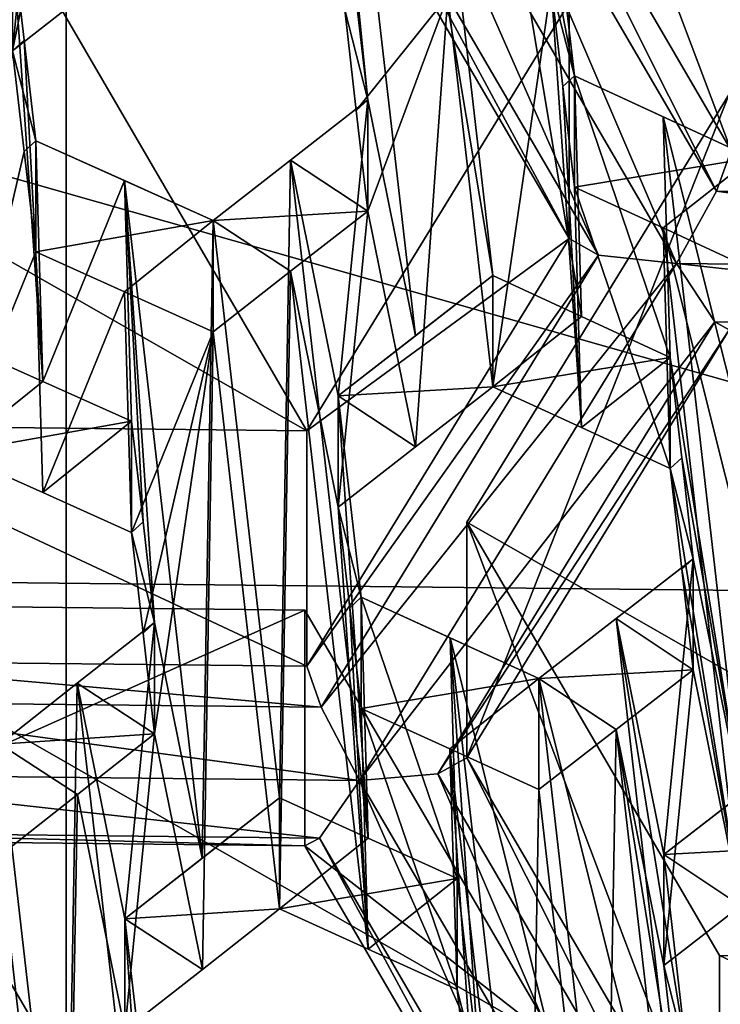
# Model space of a CAD drawing. Header units: millimetres. Extents: x -52 to 102, y -233 to 28.
# Tile 206 of 230: x -0.063 to 0.88, y -222.005 to -220.68. Entities that reach past the tile are written whole.
import ezdxf

# ---------------------------------------------------------------- set-up
doc = ezdxf.new("R2010")
doc.units = ezdxf.units.MM
doc.header["$LTSCALE"] = 52.148148
for name, color, linetype in [('1147', 7, 'CONTINUOUS'), ('1148', 7, 'CONTINUOUS'), ('1448', 7, 'CONTINUOUS'), ('1451', 7, 'CONTINUOUS'), ('1452', 7, 'CONTINUOUS'), ('1453', 7, 'CONTINUOUS'), ('1454', 7, 'CONTINUOUS'), ('1456', 7, 'CONTINUOUS'), ('1457', 7, 'CONTINUOUS'), ('1458', 7, 'CONTINUOUS'), ('1459', 7, 'CONTINUOUS'), ('1463', 7, 'CONTINUOUS'), ('1465', 7, 'CONTINUOUS'), ('1483', 7, 'CONTINUOUS'), ('1484', 7, 'CONTINUOUS'), ('1485', 7, 'CONTINUOUS'), ('1486', 7, 'CONTINUOUS'), ('2855', 7, 'CONTINUOUS'), ('2856', 7, 'CONTINUOUS'), ('2860', 7, 'CONTINUOUS'), ('2861', 7, 'CONTINUOUS'), ('2864', 7, 'CONTINUOUS'), ('2865', 7, 'CONTINUOUS'), ('2866', 7, 'CONTINUOUS'), ('2867', 7, 'CONTINUOUS'), ('2868', 7, 'CONTINUOUS'), ('2869', 7, 'CONTINUOUS'), ('2870', 7, 'CONTINUOUS'), ('2871', 7, 'CONTINUOUS'), ('2875', 7, 'CONTINUOUS'), ('2876', 7, 'CONTINUOUS'), ('2877', 7, 'CONTINUOUS'), ('2879', 7, 'CONTINUOUS'), ('2880', 7, 'CONTINUOUS'), ('2881', 7, 'CONTINUOUS'), ('2882', 7, 'CONTINUOUS'), ('2883', 7, 'CONTINUOUS'), ('2999', 7, 'CONTINUOUS'), ('3000', 7, 'CONTINUOUS'), ('422', 7, 'CONTINUOUS'), ('4288', 7, 'CONTINUOUS'), ('4292', 7, 'CONTINUOUS'), ('434', 7, 'CONTINUOUS'), ('5856', 7, 'CONTINUOUS'), ('5857', 7, 'CONTINUOUS'), ('5858', 7, 'CONTINUOUS'), ('5859', 7, 'CONTINUOUS'), ('5871', 7, 'CONTINUOUS'), ('5872', 7, 'CONTINUOUS'), ('5874', 7, 'CONTINUOUS'), ('5875', 7, 'CONTINUOUS')]:
    doc.layers.add(name, color=color, linetype=linetype)

msp = doc.modelspace()

# ---------------------------------------------------------------- linework, layer by layer
at = {"layer": '1147', "linetype": 'CONTINUOUS'}
for points in [[(-0.7249, -222.043, 275.14), (-0.3718, -221.4672, 274.9857), (0.3077, -222.6337, 275.2983), (-0.7249, -222.043, 275.14)], [(0.6607, -222.0578, 275.144), (-0.3718, -221.4672, 274.9857), (0.3209, -221.4746, 274.9877), (0.6607, -222.0578, 275.144)], [(-0.3718, -221.4672, 274.9857), (0.6607, -222.0578, 275.144), (0.3077, -222.6337, 275.2983), (-0.3718, -221.4672, 274.9857)]]:
    msp.add_3dface(points, dxfattribs=at)
at = {"layer": '1148', "linetype": 'CONTINUOUS'}
for points in [[(0.6607, -222.0578, 275.144), (0.3209, -221.4746, 274.9877), (0.3209, -221.7917, 273.8044), (0.6607, -222.0578, 275.144)], [(0.6607, -222.3749, 273.9607), (0.6607, -222.0578, 275.144), (0.3209, -221.7917, 273.8044), (0.6607, -222.3749, 273.9607)]]:
    msp.add_3dface(points, dxfattribs=at)
at = {"layer": '1448', "linetype": 'CONTINUOUS'}
for points in [[(-0.7088, -220.6425, 274.7647), (-0.3558, -220.0667, 274.6104), (0.3237, -221.2332, 274.923), (-0.7088, -220.6425, 274.7647)], [(0.3237, -221.2332, 274.923), (-0.3558, -220.0667, 274.6104), (0.6767, -220.6573, 274.7687), (0.3237, -221.2332, 274.923)], [(-0.3691, -221.2257, 274.921), (-0.7088, -220.6425, 274.7647), (0.3237, -221.2332, 274.923), (-0.3691, -221.2257, 274.921)]]:
    msp.add_3dface(points, dxfattribs=at)
at = {"layer": '1451', "linetype": 'CONTINUOUS'}
for points in [[(-0.3691, -221.5428, 273.7377), (-0.3691, -221.2257, 274.921), (0.3237, -221.5502, 273.7397), (-0.3691, -221.5428, 273.7377)], [(-0.3691, -221.2257, 274.921), (0.3237, -221.2332, 274.923), (0.3237, -221.5502, 273.7397), (-0.3691, -221.2257, 274.921)]]:
    msp.add_3dface(points, dxfattribs=at)
at = {"layer": '1452', "linetype": 'CONTINUOUS'}
for points in [[(-0.3891, -221.5976, 273.6637), (-0.3691, -221.5428, 273.7377), (0.3428, -221.6052, 273.666), (-0.3891, -221.5976, 273.6637)], [(-0.3691, -221.5428, 273.7377), (0.3237, -221.5502, 273.7397), (0.3428, -221.6052, 273.666), (-0.3691, -221.5428, 273.7377)], [(-0.4426, -221.6951, 273.6491), (-0.3891, -221.5976, 273.6637), (0.3945, -221.7041, 273.6515), (-0.4426, -221.6951, 273.6491)], [(0.3945, -221.7041, 273.6515), (-0.3891, -221.5976, 273.6637), (0.3428, -221.6052, 273.666), (0.3945, -221.7041, 273.6515)], [(-0.3911, -221.7734, 273.7108), (-0.4426, -221.6951, 273.6491), (0.3408, -221.7814, 273.7132), (-0.3911, -221.7734, 273.7108)], [(0.3408, -221.7814, 273.7132), (-0.4426, -221.6951, 273.6491), (0.3945, -221.7041, 273.6515), (0.3408, -221.7814, 273.7132)], [(-0.3718, -221.7843, 273.8024), (-0.3911, -221.7734, 273.7108), (0.3209, -221.7917, 273.8044), (-0.3718, -221.7843, 273.8024)], [(0.3209, -221.7917, 273.8044), (-0.3911, -221.7734, 273.7108), (0.3408, -221.7814, 273.7132), (0.3209, -221.7917, 273.8044)]]:
    msp.add_3dface(points, dxfattribs=at)
at = {"layer": '1453', "linetype": 'CONTINUOUS'}
for points in [[(-0.3718, -221.4672, 274.9857), (-0.3718, -221.7843, 273.8024), (0.3209, -221.4746, 274.9877), (-0.3718, -221.4672, 274.9857)], [(0.3209, -221.4746, 274.9877), (-0.3718, -221.7843, 273.8024), (0.3209, -221.7917, 273.8044), (0.3209, -221.4746, 274.9877)]]:
    msp.add_3dface(points, dxfattribs=at)
at = {"layer": '1454', "linetype": 'CONTINUOUS'}
for points in [[(0.5388, -221.6733, 273.7727), (0.8586, -222.3113, 273.8549), (0.4996, -221.695, 273.6898), (0.5388, -221.6733, 273.7727)], [(0.8786, -222.2565, 273.929), (0.8586, -222.3113, 273.8549), (0.5388, -221.6733, 273.7727), (0.8786, -222.2565, 273.929)], [(0.6997, -222.3974, 273.8783), (0.3408, -221.7814, 273.7132), (0.3945, -221.7041, 273.6515), (0.6997, -222.3974, 273.8783)], [(0.805, -222.4088, 273.8404), (0.3945, -221.7041, 273.6515), (0.4996, -221.695, 273.6898), (0.805, -222.4088, 273.8404)], [(0.805, -222.4088, 273.8404), (0.6997, -222.3974, 273.8783), (0.3945, -221.7041, 273.6515), (0.805, -222.4088, 273.8404)], [(0.8586, -222.3113, 273.8549), (0.805, -222.4088, 273.8404), (0.4996, -221.695, 273.6898), (0.8586, -222.3113, 273.8549)], [(0.6607, -222.3749, 273.9607), (0.3209, -221.7917, 273.8044), (0.3408, -221.7814, 273.7132), (0.6607, -222.3749, 273.9607)], [(0.6997, -222.3974, 273.8783), (0.6607, -222.3749, 273.9607), (0.3408, -221.7814, 273.7132), (0.6997, -222.3974, 273.8783)]]:
    msp.add_3dface(points, dxfattribs=at)
at = {"layer": '1456', "linetype": 'CONTINUOUS'}
for points in [[(1.5713, -222.2639, 273.931), (0.8786, -222.2565, 273.929), (0.8786, -221.9394, 275.1122), (1.5713, -222.2639, 273.931)], [(1.5713, -222.2639, 273.931), (0.8786, -221.9394, 275.1122), (1.5713, -221.9468, 275.1142), (1.5713, -222.2639, 273.931)]]:
    msp.add_3dface(points, dxfattribs=at)
at = {"layer": '1457', "linetype": 'CONTINUOUS'}
for points in [[(1.5713, -221.9468, 275.1142), (0.5388, -221.3562, 274.956), (0.8918, -220.7804, 274.8017), (1.5713, -221.9468, 275.1142)], [(1.5713, -221.9468, 275.1142), (0.8786, -221.9394, 275.1122), (0.5388, -221.3562, 274.956), (1.5713, -221.9468, 275.1142)]]:
    msp.add_3dface(points, dxfattribs=at)
at = {"layer": '1458', "linetype": 'CONTINUOUS'}
for points in [[(0.8786, -222.2565, 273.929), (0.5388, -221.6733, 273.7727), (0.5388, -221.3562, 274.956), (0.8786, -222.2565, 273.929)], [(0.8786, -221.9394, 275.1122), (0.8786, -222.2565, 273.929), (0.5388, -221.3562, 274.956), (0.8786, -221.9394, 275.1122)]]:
    msp.add_3dface(points, dxfattribs=at)
at = {"layer": '1459', "linetype": 'CONTINUOUS'}
for points in [[(0.5388, -221.3562, 274.956), (0.5388, -221.6733, 273.7727), (0.8918, -220.7804, 274.8017), (0.5388, -221.3562, 274.956)], [(0.8918, -220.7804, 274.8017), (0.5388, -221.6733, 273.7727), (0.8918, -221.0974, 273.6184), (0.8918, -220.7804, 274.8017)]]:
    msp.add_3dface(points, dxfattribs=at)
at = {"layer": '1463', "linetype": 'CONTINUOUS'}
for points in [[(0.8746, -220.9108, 273.4797), (0.8946, -220.856, 273.5537), (1.6065, -220.9184, 273.4819), (0.8746, -220.9108, 273.4797)], [(0.8746, -220.9108, 273.4797), (1.6582, -221.0172, 273.4675), (0.8211, -221.0083, 273.4651), (0.8746, -220.9108, 273.4797)], [(1.6582, -221.0172, 273.4675), (0.8746, -220.9108, 273.4797), (1.6065, -220.9184, 273.4819), (1.6582, -221.0172, 273.4675)], [(1.6582, -221.0172, 273.4675), (1.6045, -221.0945, 273.5291), (0.8211, -221.0083, 273.4651), (1.6582, -221.0172, 273.4675)], [(0.8211, -221.0083, 273.4651), (1.6045, -221.0945, 273.5291), (0.8726, -221.0866, 273.5268), (0.8211, -221.0083, 273.4651)], [(1.6045, -221.0945, 273.5291), (1.5846, -221.1048, 273.6204), (0.8726, -221.0866, 273.5268), (1.6045, -221.0945, 273.5291)], [(1.5846, -221.1048, 273.6204), (0.8918, -221.0974, 273.6184), (0.8726, -221.0866, 273.5268), (1.5846, -221.1048, 273.6204)]]:
    msp.add_3dface(points, dxfattribs=at)
at = {"layer": '1465', "linetype": 'CONTINUOUS'}
for points in [[(0.8946, -220.5389, 274.737), (0.8946, -220.856, 273.5537), (0.5549, -219.9557, 274.5807), (0.8946, -220.5389, 274.737)], [(0.8946, -220.856, 273.5537), (0.5549, -220.2727, 273.3974), (0.5549, -219.9557, 274.5807), (0.8946, -220.856, 273.5537)]]:
    msp.add_3dface(points, dxfattribs=at)
at = {"layer": '1483', "linetype": 'CONTINUOUS'}
for points in [[(0.5549, -220.2727, 273.3974), (0.8746, -220.9108, 273.4797), (0.5156, -220.2945, 273.3145), (0.5549, -220.2727, 273.3974)], [(0.8946, -220.856, 273.5537), (0.8746, -220.9108, 273.4797), (0.5549, -220.2727, 273.3974), (0.8946, -220.856, 273.5537)], [(0.8211, -221.0083, 273.4651), (0.4105, -220.3036, 273.2763), (0.5156, -220.2945, 273.3145), (0.8211, -221.0083, 273.4651)], [(0.8746, -220.9108, 273.4797), (0.8211, -221.0083, 273.4651), (0.5156, -220.2945, 273.3145), (0.8746, -220.9108, 273.4797)], [(0.3569, -220.3809, 273.3379), (0.4105, -220.3036, 273.2763), (0.7158, -220.9969, 273.503), (0.3569, -220.3809, 273.3379)], [(0.4105, -220.3036, 273.2763), (0.8211, -221.0083, 273.4651), (0.7158, -220.9969, 273.503), (0.4105, -220.3036, 273.2763)], [(0.337, -220.3912, 273.4292), (0.3569, -220.3809, 273.3379), (0.6767, -220.9744, 273.5854), (0.337, -220.3912, 273.4292)], [(0.6767, -220.9744, 273.5854), (0.3569, -220.3809, 273.3379), (0.7158, -220.9969, 273.503), (0.6767, -220.9744, 273.5854)]]:
    msp.add_3dface(points, dxfattribs=at)
at = {"layer": '1484', "linetype": 'CONTINUOUS'}
msp.add_3dface([(0.6767, -220.6573, 274.7687), (0.337, -220.3912, 273.4292), (0.6767, -220.9744, 273.5854), (0.6767, -220.6573, 274.7687)], dxfattribs=at)
at = {"layer": '1485', "linetype": 'CONTINUOUS'}
for points in [[(0.3237, -221.2332, 274.923), (0.6767, -220.6573, 274.7687), (0.6767, -220.9744, 273.5854), (0.3237, -221.2332, 274.923)], [(0.3237, -221.5502, 273.7397), (0.3237, -221.2332, 274.923), (0.6767, -220.9744, 273.5854), (0.3237, -221.5502, 273.7397)]]:
    msp.add_3dface(points, dxfattribs=at)
at = {"layer": '1486', "linetype": 'CONTINUOUS'}
for points in [[(0.3237, -221.5502, 273.7397), (0.6767, -220.9744, 273.5854), (0.7158, -220.9969, 273.503), (0.3237, -221.5502, 273.7397)], [(0.3428, -221.6052, 273.666), (0.3237, -221.5502, 273.7397), (0.7158, -220.9969, 273.503), (0.3428, -221.6052, 273.666)], [(0.8211, -221.0083, 273.4651), (0.3428, -221.6052, 273.666), (0.7158, -220.9969, 273.503), (0.8211, -221.0083, 273.4651)], [(0.3945, -221.7041, 273.6515), (0.3428, -221.6052, 273.666), (0.8211, -221.0083, 273.4651), (0.3945, -221.7041, 273.6515)], [(0.3945, -221.7041, 273.6515), (0.8211, -221.0083, 273.4651), (0.8726, -221.0866, 273.5268), (0.3945, -221.7041, 273.6515)], [(0.4996, -221.695, 273.6898), (0.3945, -221.7041, 273.6515), (0.8726, -221.0866, 273.5268), (0.4996, -221.695, 273.6898)], [(0.8918, -221.0974, 273.6184), (0.4996, -221.695, 273.6898), (0.8726, -221.0866, 273.5268), (0.8918, -221.0974, 273.6184)], [(0.5388, -221.6733, 273.7727), (0.4996, -221.695, 273.6898), (0.8918, -221.0974, 273.6184), (0.5388, -221.6733, 273.7727)]]:
    msp.add_3dface(points, dxfattribs=at)
at = {"layer": '2855', "linetype": 'CONTINUOUS'}
for points in [[(1.0115, -221.7925, 285.5613), (1.0115, -221.6428, 286.1199), (0.8037, -221.8034, 286.1228), (1.0115, -221.7925, 285.5613)], [(1.0115, -221.6428, 286.1199), (0.9075, -221.7231, 286.1217), (0.8037, -221.8034, 286.1228), (1.0115, -221.6428, 286.1199)], [(0.9076, -221.8727, 285.5631), (1.0115, -221.7925, 285.5613), (0.8037, -221.8034, 286.1228), (0.9076, -221.8727, 285.5631)], [(0.8037, -221.9531, 285.5642), (0.9076, -221.8727, 285.5631), (0.8037, -221.8034, 286.1228), (0.8037, -221.9531, 285.5642)]]:
    msp.add_3dface(points, dxfattribs=at)
at = {"layer": '2856', "linetype": 'CONTINUOUS'}
for points in [[(0.8037, -221.9531, 285.5642), (0.8037, -221.8034, 286.1228), (0.8347, -222.0744, 286.108), (0.8037, -221.9531, 285.5642)], [(0.8347, -222.2241, 285.5494), (0.8037, -221.9531, 285.5642), (0.8347, -222.0744, 286.108), (0.8347, -222.2241, 285.5494)]]:
    msp.add_3dface(points, dxfattribs=at)
at = {"layer": '2860', "linetype": 'CONTINUOUS'}
for points in [[(0.0789, -221.8902, 286.1361), (0.2868, -221.8768, 285.5839), (0.2868, -221.7271, 286.1425), (0.0789, -221.8902, 286.1361)], [(0.0789, -221.8902, 286.1361), (0.2868, -221.7271, 286.1425), (0.1828, -221.8086, 286.1396), (0.0789, -221.8902, 286.1361)], [(0.183, -221.9581, 285.581), (0.2868, -221.8768, 285.5839), (0.0789, -221.8902, 286.1361), (0.183, -221.9581, 285.581)], [(0.0789, -222.0399, 285.5775), (0.183, -221.9581, 285.581), (0.0789, -221.8902, 286.1361), (0.0789, -222.0399, 285.5775)]]:
    msp.add_3dface(points, dxfattribs=at)
at = {"layer": '2861', "linetype": 'CONTINUOUS'}
msp.add_3dface([(0.0789, -221.8902, 286.1361), (0.0944, -222.0257, 286.129), (0.0789, -222.0399, 285.5775), (0.0789, -221.8902, 286.1361)], dxfattribs=at)
at = {"layer": '2864', "linetype": 'CONTINUOUS'}
for points in [[(0.5257, -221.9854, 285.5729), (0.5567, -222.1068, 286.1167), (0.5257, -221.8358, 286.1314), (0.5257, -221.9854, 285.5729)], [(0.5257, -221.9854, 285.5729), (0.5567, -222.2564, 285.5581), (0.5567, -222.1068, 286.1167), (0.5257, -221.9854, 285.5729)]]:
    msp.add_3dface(points, dxfattribs=at)
at = {"layer": '2865', "linetype": 'CONTINUOUS'}
for points in [[(0.2868, -221.8768, 285.5839), (0.4063, -221.7814, 286.1374), (0.2868, -221.7271, 286.1425), (0.2868, -221.8768, 285.5839)], [(0.2868, -221.8768, 285.5839), (0.5257, -221.8358, 286.1314), (0.4063, -221.7814, 286.1374), (0.2868, -221.8768, 285.5839)], [(0.2868, -221.8768, 285.5839), (0.4061, -221.931, 285.5788), (0.5257, -221.8358, 286.1314), (0.2868, -221.8768, 285.5839)], [(0.4061, -221.931, 285.5788), (0.5257, -221.9854, 285.5729), (0.5257, -221.8358, 286.1314), (0.4061, -221.931, 285.5788)]]:
    msp.add_3dface(points, dxfattribs=at)
at = {"layer": '2866', "linetype": 'CONTINUOUS'}
for points in [[(0.5736, -221.0245, 286.171), (0.5736, -221.1742, 285.6124), (0.6931, -221.0794, 286.1634), (0.5736, -221.0245, 286.171)], [(0.5736, -221.1742, 285.6124), (0.8125, -221.1345, 286.1551), (0.6931, -221.0794, 286.1634), (0.5736, -221.1742, 285.6124)], [(0.5736, -221.1742, 285.6124), (0.6929, -221.229, 285.6049), (0.8125, -221.1345, 286.1551), (0.5736, -221.1742, 285.6124)], [(0.6929, -221.229, 285.6049), (0.8125, -221.2841, 285.5965), (0.8125, -221.1345, 286.1551), (0.6929, -221.229, 285.6049)]]:
    msp.add_3dface(points, dxfattribs=at)
at = {"layer": '2867', "linetype": 'CONTINUOUS'}
for points in [[(0.5736, -221.1742, 285.6124), (0.5736, -221.0245, 286.171), (0.3657, -221.1864, 286.169), (0.5736, -221.1742, 285.6124)], [(0.5736, -221.0245, 286.171), (0.4696, -221.1054, 286.1704), (0.3657, -221.1864, 286.169), (0.5736, -221.0245, 286.171)], [(0.4698, -221.2549, 285.6118), (0.5736, -221.1742, 285.6124), (0.3657, -221.1864, 286.169), (0.4698, -221.2549, 285.6118)], [(0.3657, -221.3361, 285.6104), (0.4698, -221.2549, 285.6118), (0.3657, -221.1864, 286.169), (0.3657, -221.3361, 285.6104)]]:
    msp.add_3dface(points, dxfattribs=at)
at = {"layer": '2868', "linetype": 'CONTINUOUS'}
for points in [[(0.3657, -221.3361, 285.6104), (0.3657, -221.1864, 286.169), (0.3968, -221.4574, 286.1543), (0.3657, -221.3361, 285.6104)], [(0.3812, -221.4716, 285.603), (0.3657, -221.3361, 285.6104), (0.3968, -221.4574, 286.1543), (0.3812, -221.4716, 285.603)], [(0.3968, -221.6071, 285.5957), (0.3812, -221.4716, 285.603), (0.3968, -221.4574, 286.1543), (0.3968, -221.6071, 285.5957)]]:
    msp.add_3dface(points, dxfattribs=at)
at = {"layer": '2869', "linetype": 'CONTINUOUS'}
for points in [[(0.3968, -221.6071, 285.5957), (0.3968, -221.4574, 286.1543), (0.6357, -221.5665, 286.1415), (0.3968, -221.6071, 285.5957)], [(0.3968, -221.4574, 286.1543), (0.5163, -221.5119, 286.1483), (0.6357, -221.5665, 286.1415), (0.3968, -221.4574, 286.1543)], [(0.5161, -221.6615, 285.5897), (0.3968, -221.6071, 285.5957), (0.6357, -221.5665, 286.1415), (0.5161, -221.6615, 285.5897)], [(0.6357, -221.7162, 285.5829), (0.5161, -221.6615, 285.5897), (0.6357, -221.5665, 286.1415), (0.6357, -221.7162, 285.5829)]]:
    msp.add_3dface(points, dxfattribs=at)
at = {"layer": '2870', "linetype": 'CONTINUOUS'}
for points in [[(0.8435, -221.5551, 285.5818), (0.7396, -221.4859, 286.1413), (0.8435, -221.4054, 286.1404), (0.8435, -221.5551, 285.5818)], [(0.8435, -221.5551, 285.5818), (0.6357, -221.5665, 286.1415), (0.7396, -221.4859, 286.1413), (0.8435, -221.5551, 285.5818)], [(0.8435, -221.5551, 285.5818), (0.7397, -221.6355, 285.5827), (0.6357, -221.5665, 286.1415), (0.8435, -221.5551, 285.5818)], [(0.7397, -221.6355, 285.5827), (0.6357, -221.7162, 285.5829), (0.6357, -221.5665, 286.1415), (0.7397, -221.6355, 285.5827)]]:
    msp.add_3dface(points, dxfattribs=at)
at = {"layer": '2871', "linetype": 'CONTINUOUS'}
for points in [[(0.8125, -221.2841, 285.5965), (0.828, -221.2699, 286.1477), (0.8125, -221.1345, 286.1551), (0.8125, -221.2841, 285.5965)], [(0.8125, -221.2841, 285.5965), (0.8435, -221.4054, 286.1404), (0.828, -221.2699, 286.1477), (0.8125, -221.2841, 285.5965)], [(0.8125, -221.2841, 285.5965), (0.828, -221.4196, 285.5891), (0.8435, -221.4054, 286.1404), (0.8125, -221.2841, 285.5965)], [(0.828, -221.4196, 285.5891), (0.8435, -221.5551, 285.5818), (0.8435, -221.4054, 286.1404), (0.828, -221.4196, 285.5891)]]:
    msp.add_3dface(points, dxfattribs=at)
at = {"layer": '2875', "linetype": 'CONTINUOUS'}
for points in [[(0.1188, -221.6411, 285.5982), (0.0148, -221.5731, 286.1529), (0.1188, -221.4914, 286.1568), (0.1188, -221.6411, 285.5982)], [(0.1188, -221.6411, 285.5982), (-0.0891, -221.655, 286.1484), (0.0148, -221.5731, 286.1529), (0.1188, -221.6411, 285.5982)], [(0.1188, -221.6411, 285.5982), (0.0151, -221.7226, 285.5943), (-0.0891, -221.655, 286.1484), (0.1188, -221.6411, 285.5982)], [(0.0151, -221.7226, 285.5943), (-0.0891, -221.8047, 285.5898), (-0.0891, -221.655, 286.1484), (0.0151, -221.7226, 285.5943)]]:
    msp.add_3dface(points, dxfattribs=at)
at = {"layer": '2876', "linetype": 'CONTINUOUS'}
for points in [[(0.0877, -221.3702, 285.6126), (0.1032, -221.3559, 286.164), (0.0877, -221.2205, 286.1712), (0.0877, -221.3702, 285.6126)], [(0.0877, -221.3702, 285.6126), (0.1188, -221.4914, 286.1568), (0.1032, -221.3559, 286.164), (0.0877, -221.3702, 285.6126)], [(0.0877, -221.3702, 285.6126), (0.1032, -221.5056, 285.6054), (0.1188, -221.4914, 286.1568), (0.0877, -221.3702, 285.6126)], [(0.1032, -221.5056, 285.6054), (0.1188, -221.6411, 285.5982), (0.1188, -221.4914, 286.1568), (0.1032, -221.5056, 285.6054)]]:
    msp.add_3dface(points, dxfattribs=at)
at = {"layer": '2877', "linetype": 'CONTINUOUS'}
for points in [[(-0.1512, -221.2631, 285.6177), (-0.0317, -221.1669, 286.1742), (-0.1512, -221.1134, 286.1763), (-0.1512, -221.2631, 285.6177)], [(-0.1512, -221.2631, 285.6177), (0.0877, -221.2205, 286.1712), (-0.0317, -221.1669, 286.1742), (-0.1512, -221.2631, 285.6177)], [(-0.1512, -221.2631, 285.6177), (-0.0317, -221.3165, 285.6156), (0.0877, -221.2205, 286.1712), (-0.1512, -221.2631, 285.6177)], [(-0.0317, -221.3165, 285.6156), (0.0877, -221.3702, 285.6126), (0.0877, -221.2205, 286.1712), (-0.0317, -221.3165, 285.6156)]]:
    msp.add_3dface(points, dxfattribs=at)
at = {"layer": '2879', "linetype": 'CONTINUOUS'}
msp.add_3dface([(-0.0723, -220.7218, 285.6466), (0.032, -220.6397, 285.651), (-0.0723, -220.5721, 286.2052), (-0.0723, -220.7218, 285.6466)], dxfattribs=at)
at = {"layer": '2880', "linetype": 'CONTINUOUS'}
for points in [[(-0.0723, -220.5721, 286.2052), (-0.0567, -220.7075, 286.1982), (-0.0723, -220.7218, 285.6466), (-0.0723, -220.5721, 286.2052)], [(-0.0412, -220.8429, 286.1911), (-0.0723, -220.7218, 285.6466), (-0.0567, -220.7075, 286.1982), (-0.0412, -220.8429, 286.1911)], [(-0.0567, -220.8572, 285.6396), (-0.0723, -220.7218, 285.6466), (-0.0412, -220.8429, 286.1911), (-0.0567, -220.8572, 285.6396)], [(-0.0412, -220.9926, 285.6325), (-0.0567, -220.8572, 285.6396), (-0.0412, -220.8429, 286.1911), (-0.0412, -220.9926, 285.6325)]]:
    msp.add_3dface(points, dxfattribs=at)
at = {"layer": '2881', "linetype": 'CONTINUOUS'}
for points in [[(-0.0412, -220.9926, 285.6325), (-0.0412, -220.8429, 286.1911), (0.1977, -220.9504, 286.1843), (-0.0412, -220.9926, 285.6325)], [(-0.0412, -220.8429, 286.1911), (0.0783, -220.8966, 286.1882), (0.1977, -220.9504, 286.1843), (-0.0412, -220.8429, 286.1911)], [(0.0782, -221.0462, 285.6296), (-0.0412, -220.9926, 285.6325), (0.1977, -220.9504, 286.1843), (0.0782, -221.0462, 285.6296)], [(0.1977, -221.1001, 285.6257), (0.0782, -221.0462, 285.6296), (0.1977, -220.9504, 286.1843), (0.1977, -221.1001, 285.6257)]]:
    msp.add_3dface(points, dxfattribs=at)
at = {"layer": '2882', "linetype": 'CONTINUOUS'}
for points in [[(0.4056, -220.9376, 285.6299), (0.3016, -220.8691, 286.1868), (0.4056, -220.7879, 286.1885), (0.4056, -220.9376, 285.6299)], [(0.4056, -220.9376, 285.6299), (0.1977, -220.9504, 286.1843), (0.3016, -220.8691, 286.1868), (0.4056, -220.9376, 285.6299)], [(0.4056, -220.9376, 285.6299), (0.3018, -221.0186, 285.6282), (0.1977, -220.9504, 286.1843), (0.4056, -220.9376, 285.6299)], [(0.3018, -221.0186, 285.6282), (0.1977, -221.1001, 285.6257), (0.1977, -220.9504, 286.1843), (0.3018, -221.0186, 285.6282)]]:
    msp.add_3dface(points, dxfattribs=at)
at = {"layer": '2883', "linetype": 'CONTINUOUS'}
for points in [[(0.3745, -220.6666, 285.6446), (0.4056, -220.7879, 286.1885), (0.39, -220.6524, 286.1958), (0.3745, -220.6666, 285.6446)], [(0.3745, -220.6666, 285.6446), (0.39, -220.8021, 285.6372), (0.4056, -220.7879, 286.1885), (0.3745, -220.6666, 285.6446)], [(0.39, -220.8021, 285.6372), (0.4056, -220.9376, 285.6299), (0.4056, -220.7879, 286.1885), (0.39, -220.8021, 285.6372)]]:
    msp.add_3dface(points, dxfattribs=at)
at = {"layer": '2999', "linetype": 'CONTINUOUS'}
for points in [[(0.6836, -220.7556, 286.1798), (0.6525, -220.6343, 285.636), (0.668, -220.6201, 286.1872), (0.6836, -220.7556, 286.1798)], [(0.668, -220.7698, 285.6286), (0.6525, -220.6343, 285.636), (0.6836, -220.7556, 286.1798), (0.668, -220.7698, 285.6286)], [(0.6836, -220.9053, 285.6212), (0.668, -220.7698, 285.6286), (0.6836, -220.7556, 286.1798), (0.6836, -220.9053, 285.6212)]]:
    msp.add_3dface(points, dxfattribs=at)
at = {"layer": '3000', "linetype": 'CONTINUOUS'}
for points in [[(0.6836, -220.9053, 285.6212), (0.6836, -220.7556, 286.1798), (0.9225, -220.8661, 286.1617), (0.6836, -220.9053, 285.6212)], [(0.6836, -220.7556, 286.1798), (0.8031, -220.8108, 286.1711), (0.9225, -220.8661, 286.1617), (0.6836, -220.7556, 286.1798)], [(0.8028, -220.9603, 285.6126), (0.6836, -220.9053, 285.6212), (0.9225, -220.8661, 286.1617), (0.8028, -220.9603, 285.6126)], [(0.9225, -221.0158, 285.6031), (0.8028, -220.9603, 285.6126), (0.9225, -220.8661, 286.1617), (0.9225, -221.0158, 285.6031)]]:
    msp.add_3dface(points, dxfattribs=at)
at = {"layer": '422', "linetype": 'CONTINUOUS'}
for points in [[(-0.0324, -220.3228, 285.6676), (-0.1512, -221.2631, 285.6177), (-0.1359, -220.4046, 285.6627), (-0.0324, -220.3228, 285.6676)], [(-0.1512, -221.2631, 285.6177), (-0.0324, -220.3228, 285.6676), (-0.0723, -220.7218, 285.6466), (-0.1512, -221.2631, 285.6177)], [(-0.0723, -220.7218, 285.6466), (-0.0324, -220.3228, 285.6676), (0.0027, -220.3513, 285.6662), (-0.0723, -220.7218, 285.6466)], [(0.032, -220.6397, 285.651), (-0.0723, -220.7218, 285.6466), (0.0027, -220.3513, 285.6662), (0.032, -220.6397, 285.651)], [(0.5736, -221.1742, 285.6124), (0.5132, -220.6478, 285.6411), (0.6525, -220.6343, 285.636), (0.5736, -221.1742, 285.6124)], [(0.6929, -221.229, 285.6049), (0.5736, -221.1742, 285.6124), (0.6525, -220.6343, 285.636), (0.6929, -221.229, 285.6049)], [(0.668, -220.7698, 285.6286), (0.6929, -221.229, 285.6049), (0.6525, -220.6343, 285.636), (0.668, -220.7698, 285.6286)], [(0.39, -220.8021, 285.6372), (0.3745, -220.6666, 285.6446), (0.5132, -220.6478, 285.6411), (0.39, -220.8021, 285.6372)], [(0.4056, -220.9376, 285.6299), (0.39, -220.8021, 285.6372), (0.5132, -220.6478, 285.6411), (0.4056, -220.9376, 285.6299)], [(0.4698, -221.2549, 285.6118), (0.4056, -220.9376, 285.6299), (0.5132, -220.6478, 285.6411), (0.4698, -221.2549, 285.6118)], [(0.5736, -221.1742, 285.6124), (0.4698, -221.2549, 285.6118), (0.5132, -220.6478, 285.6411), (0.5736, -221.1742, 285.6124)], [(-0.0567, -220.8572, 285.6396), (-0.1512, -221.2631, 285.6177), (-0.0723, -220.7218, 285.6466), (-0.0567, -220.8572, 285.6396)], [(0.6836, -220.9053, 285.6212), (0.6929, -221.229, 285.6049), (0.668, -220.7698, 285.6286), (0.6836, -220.9053, 285.6212)], [(-0.0412, -220.9926, 285.6325), (-0.1512, -221.2631, 285.6177), (-0.0567, -220.8572, 285.6396), (-0.0412, -220.9926, 285.6325)], [(0.8125, -221.2841, 285.5965), (0.6929, -221.229, 285.6049), (0.6836, -220.9053, 285.6212), (0.8125, -221.2841, 285.5965)], [(0.8028, -220.9603, 285.6126), (0.8125, -221.2841, 285.5965), (0.6836, -220.9053, 285.6212), (0.8028, -220.9603, 285.6126)], [(0.4056, -220.9376, 285.6299), (0.3657, -221.3361, 285.6104), (0.3018, -221.0186, 285.6282), (0.4056, -220.9376, 285.6299)], [(0.4698, -221.2549, 285.6118), (0.3657, -221.3361, 285.6104), (0.4056, -220.9376, 285.6299), (0.4698, -221.2549, 285.6118)], [(0.9076, -221.8727, 285.5631), (0.8125, -221.2841, 285.5965), (0.8028, -220.9603, 285.6126), (0.9076, -221.8727, 285.5631)], [(1.0115, -221.7925, 285.5613), (0.9076, -221.8727, 285.5631), (0.8028, -220.9603, 285.6126), (1.0115, -221.7925, 285.5613)], [(0.9225, -221.0158, 285.6031), (1.0115, -221.7925, 285.5613), (0.8028, -220.9603, 285.6126), (0.9225, -221.0158, 285.6031)], [(-0.0317, -221.3165, 285.6156), (-0.1512, -221.2631, 285.6177), (-0.0412, -220.9926, 285.6325), (-0.0317, -221.3165, 285.6156)], [(0.0782, -221.0462, 285.6296), (-0.0317, -221.3165, 285.6156), (-0.0412, -220.9926, 285.6325), (0.0782, -221.0462, 285.6296)], [(0.3018, -221.0186, 285.6282), (0.2868, -221.8768, 285.5839), (0.1977, -221.1001, 285.6257), (0.3018, -221.0186, 285.6282)], [(0.4061, -221.931, 285.5788), (0.2868, -221.8768, 285.5839), (0.3018, -221.0186, 285.6282), (0.4061, -221.931, 285.5788)], [(0.3657, -221.3361, 285.6104), (0.4061, -221.931, 285.5788), (0.3018, -221.0186, 285.6282), (0.3657, -221.3361, 285.6104)], [(0.0877, -221.3702, 285.6126), (-0.0317, -221.3165, 285.6156), (0.0782, -221.0462, 285.6296), (0.0877, -221.3702, 285.6126)], [(0.1977, -221.1001, 285.6257), (0.0877, -221.3702, 285.6126), (0.0782, -221.0462, 285.6296), (0.1977, -221.1001, 285.6257)], [(0.1032, -221.5056, 285.6054), (0.0877, -221.3702, 285.6126), (0.1977, -221.1001, 285.6257), (0.1032, -221.5056, 285.6054)], [(0.1188, -221.6411, 285.5982), (0.1032, -221.5056, 285.6054), (0.1977, -221.1001, 285.6257), (0.1188, -221.6411, 285.5982)], [(0.183, -221.9581, 285.581), (0.1188, -221.6411, 285.5982), (0.1977, -221.1001, 285.6257), (0.183, -221.9581, 285.581)], [(0.2868, -221.8768, 285.5839), (0.183, -221.9581, 285.581), (0.1977, -221.1001, 285.6257), (0.2868, -221.8768, 285.5839)], [(0.8125, -221.2841, 285.5965), (0.9076, -221.8727, 285.5631), (0.828, -221.4196, 285.5891), (0.8125, -221.2841, 285.5965)], [(0.3657, -221.3361, 285.6104), (0.3812, -221.4716, 285.603), (0.4061, -221.931, 285.5788), (0.3657, -221.3361, 285.6104)], [(0.8435, -221.5551, 285.5818), (0.828, -221.4196, 285.5891), (0.9076, -221.8727, 285.5631), (0.8435, -221.5551, 285.5818)], [(0.3812, -221.4716, 285.603), (0.3968, -221.6071, 285.5957), (0.4061, -221.931, 285.5788), (0.3812, -221.4716, 285.603)], [(0.7397, -221.6355, 285.5827), (0.8435, -221.5551, 285.5818), (0.8037, -221.9531, 285.5642), (0.7397, -221.6355, 285.5827)], [(0.8037, -221.9531, 285.5642), (0.8435, -221.5551, 285.5818), (0.9076, -221.8727, 285.5631), (0.8037, -221.9531, 285.5642)], [(0.3968, -221.6071, 285.5957), (0.5161, -221.6615, 285.5897), (0.5257, -221.9854, 285.5729), (0.3968, -221.6071, 285.5957)], [(0.4061, -221.931, 285.5788), (0.3968, -221.6071, 285.5957), (0.5257, -221.9854, 285.5729), (0.4061, -221.931, 285.5788)], [(0.6357, -221.7162, 285.5829), (0.7397, -221.6355, 285.5827), (0.7247, -222.4931, 285.5405), (0.6357, -221.7162, 285.5829)], [(0.7247, -222.4931, 285.5405), (0.7397, -221.6355, 285.5827), (0.844, -222.5479, 285.533), (0.7247, -222.4931, 285.5405)], [(0.8347, -222.2241, 285.5494), (0.7397, -221.6355, 285.5827), (0.8037, -221.9531, 285.5642), (0.8347, -222.2241, 285.5494)], [(0.7397, -221.6355, 285.5827), (0.8347, -222.2241, 285.5494), (0.844, -222.5479, 285.533), (0.7397, -221.6355, 285.5827)], [(0.0151, -221.7226, 285.5943), (0.1188, -221.6411, 285.5982), (0.0789, -222.0399, 285.5775), (0.0151, -221.7226, 285.5943)], [(0.0789, -222.0399, 285.5775), (0.1188, -221.6411, 285.5982), (0.183, -221.9581, 285.581), (0.0789, -222.0399, 285.5775)], [(0.5161, -221.6615, 285.5897), (0.6357, -221.7162, 285.5829), (0.6209, -222.5738, 285.54), (0.5161, -221.6615, 285.5897)], [(0.5161, -221.6615, 285.5897), (0.5567, -222.2564, 285.5581), (0.5257, -221.9854, 285.5729), (0.5161, -221.6615, 285.5897)], [(0.5567, -222.2564, 285.5581), (0.5161, -221.6615, 285.5897), (0.6209, -222.5738, 285.54), (0.5567, -222.2564, 285.5581)], [(0.6209, -222.5738, 285.54), (0.6357, -221.7162, 285.5829), (0.7247, -222.4931, 285.5405), (0.6209, -222.5738, 285.54)], [(-0.0891, -221.8047, 285.5898), (0.0151, -221.7226, 285.5943), (-0.0001, -222.581, 285.5493), (-0.0891, -221.8047, 285.5898)], [(0.0151, -221.7226, 285.5943), (0.0789, -222.0399, 285.5775), (-0.0001, -222.581, 285.5493), (0.0151, -221.7226, 285.5943)], [(-0.1038, -222.6628, 285.5448), (-0.0891, -221.8047, 285.5898), (-0.0001, -222.581, 285.5493), (-0.1038, -222.6628, 285.5448)]]:
    msp.add_3dface(points, dxfattribs=at)
at = {"layer": '4288', "linetype": 'CONTINUOUS'}
for points in [[(-2.7502, -223.0602, 285.0406), (2.604, -223.1186, 285.0563), (-2.0234, -221.4169, 284.6003), (-2.7502, -223.0602, 285.0406)], [(-2.0234, -221.4169, 284.6003), (2.604, -223.1186, 285.0563), (1.9182, -221.4589, 284.6116), (-2.0234, -221.4169, 284.6003)]]:
    msp.add_3dface(points, dxfattribs=at)
at = {"layer": '4292', "linetype": 'CONTINUOUS'}
for points in [[(-2.0234, -221.4169, 284.6003), (1.9182, -221.4589, 284.6116), (-1.6501, -220.4437, 284.8572), (-2.0234, -221.4169, 284.6003)], [(-1.6501, -220.4437, 284.8572), (1.9182, -221.4589, 284.6116), (1.5665, -220.477, 284.8661), (-1.6501, -220.4437, 284.8572)]]:
    msp.add_3dface(points, dxfattribs=at)
at = {"layer": '434', "linetype": 'CONTINUOUS'}
for points in [[(0.4696, -221.1054, 286.1704), (0.5736, -221.0245, 286.171), (0.214, -218.8742, 286.2918), (0.4696, -221.1054, 286.1704)], [(0.214, -218.8742, 286.2918), (0.5736, -221.0245, 286.171), (0.3334, -218.9287, 286.2853), (0.214, -218.8742, 286.2918)], [(0.4056, -220.7879, 286.1885), (0.4696, -221.1054, 286.1704), (0.214, -218.8742, 286.2918), (0.4056, -220.7879, 286.1885)], [(0.39, -220.6524, 286.1958), (0.4056, -220.7879, 286.1885), (0.214, -218.8742, 286.2918), (0.39, -220.6524, 286.1958)], [(0.5736, -221.0245, 286.171), (0.6931, -221.0794, 286.1634), (0.3334, -218.9287, 286.2853), (0.5736, -221.0245, 286.171)], [(0.6931, -221.0794, 286.1634), (0.6836, -220.7556, 286.1798), (0.3334, -218.9287, 286.2853), (0.6931, -221.0794, 286.1634)], [(0.6836, -220.7556, 286.1798), (0.668, -220.6201, 286.1872), (0.3334, -218.9287, 286.2853), (0.6836, -220.7556, 286.1798)], [(-0.1512, -221.1134, 286.1763), (-0.0317, -221.1669, 286.1742), (-0.0723, -220.5721, 286.2052), (-0.1512, -221.1134, 286.1763)], [(-0.0723, -220.5721, 286.2052), (-0.0317, -221.1669, 286.1742), (-0.0567, -220.7075, 286.1982), (-0.0723, -220.5721, 286.2052)], [(-0.0567, -220.7075, 286.1982), (-0.0317, -221.1669, 286.1742), (-0.0412, -220.8429, 286.1911), (-0.0567, -220.7075, 286.1982)], [(0.6931, -221.0794, 286.1634), (0.8125, -221.1345, 286.1551), (0.6836, -220.7556, 286.1798), (0.6931, -221.0794, 286.1634)], [(0.6836, -220.7556, 286.1798), (0.8125, -221.1345, 286.1551), (0.8031, -220.8108, 286.1711), (0.6836, -220.7556, 286.1798)], [(0.3016, -220.8691, 286.1868), (0.3657, -221.1864, 286.169), (0.4056, -220.7879, 286.1885), (0.3016, -220.8691, 286.1868)], [(0.3657, -221.1864, 286.169), (0.4696, -221.1054, 286.1704), (0.4056, -220.7879, 286.1885), (0.3657, -221.1864, 286.169)], [(0.9075, -221.7231, 286.1217), (1.0115, -221.6428, 286.1199), (0.8031, -220.8108, 286.1711), (0.9075, -221.7231, 286.1217)], [(0.8031, -220.8108, 286.1711), (1.0115, -221.6428, 286.1199), (0.9225, -220.8661, 286.1617), (0.8031, -220.8108, 286.1711)], [(0.8125, -221.1345, 286.1551), (0.9075, -221.7231, 286.1217), (0.8031, -220.8108, 286.1711), (0.8125, -221.1345, 286.1551)], [(-0.0412, -220.8429, 286.1911), (-0.0317, -221.1669, 286.1742), (0.0783, -220.8966, 286.1882), (-0.0412, -220.8429, 286.1911)], [(0.1977, -220.9504, 286.1843), (0.2868, -221.7271, 286.1425), (0.3016, -220.8691, 286.1868), (0.1977, -220.9504, 286.1843)], [(0.2868, -221.7271, 286.1425), (0.4063, -221.7814, 286.1374), (0.3016, -220.8691, 286.1868), (0.2868, -221.7271, 286.1425)], [(0.4063, -221.7814, 286.1374), (0.3657, -221.1864, 286.169), (0.3016, -220.8691, 286.1868), (0.4063, -221.7814, 286.1374)], [(-0.0317, -221.1669, 286.1742), (0.0877, -221.2205, 286.1712), (0.0783, -220.8966, 286.1882), (-0.0317, -221.1669, 286.1742)], [(0.1188, -221.4914, 286.1568), (0.1828, -221.8086, 286.1396), (0.0783, -220.8966, 286.1882), (0.1188, -221.4914, 286.1568)], [(0.0783, -220.8966, 286.1882), (0.1828, -221.8086, 286.1396), (0.1977, -220.9504, 286.1843), (0.0783, -220.8966, 286.1882)], [(0.1032, -221.3559, 286.164), (0.1188, -221.4914, 286.1568), (0.0783, -220.8966, 286.1882), (0.1032, -221.3559, 286.164)], [(0.0877, -221.2205, 286.1712), (0.1032, -221.3559, 286.164), (0.0783, -220.8966, 286.1882), (0.0877, -221.2205, 286.1712)], [(0.1828, -221.8086, 286.1396), (0.2868, -221.7271, 286.1425), (0.1977, -220.9504, 286.1843), (0.1828, -221.8086, 286.1396)], [(0.828, -221.2699, 286.1477), (0.9075, -221.7231, 286.1217), (0.8125, -221.1345, 286.1551), (0.828, -221.2699, 286.1477)], [(0.3657, -221.1864, 286.169), (0.4063, -221.7814, 286.1374), (0.3968, -221.4574, 286.1543), (0.3657, -221.1864, 286.169)], [(0.8435, -221.4054, 286.1404), (0.9075, -221.7231, 286.1217), (0.828, -221.2699, 286.1477), (0.8435, -221.4054, 286.1404)], [(0.7396, -221.4859, 286.1413), (0.8037, -221.8034, 286.1228), (0.8435, -221.4054, 286.1404), (0.7396, -221.4859, 286.1413)], [(0.8037, -221.8034, 286.1228), (0.9075, -221.7231, 286.1217), (0.8435, -221.4054, 286.1404), (0.8037, -221.8034, 286.1228)], [(0.4063, -221.7814, 286.1374), (0.5257, -221.8358, 286.1314), (0.3968, -221.4574, 286.1543), (0.4063, -221.7814, 286.1374)], [(0.3968, -221.4574, 286.1543), (0.5257, -221.8358, 286.1314), (0.5163, -221.5119, 286.1483), (0.3968, -221.4574, 286.1543)], [(0.0148, -221.5731, 286.1529), (0.0789, -221.8902, 286.1361), (0.1188, -221.4914, 286.1568), (0.0148, -221.5731, 286.1529)], [(0.0789, -221.8902, 286.1361), (0.1828, -221.8086, 286.1396), (0.1188, -221.4914, 286.1568), (0.0789, -221.8902, 286.1361)], [(0.6357, -221.5665, 286.1415), (0.8442, -222.3983, 286.0916), (0.7396, -221.4859, 286.1413), (0.6357, -221.5665, 286.1415)], [(0.8442, -222.3983, 286.0916), (0.8347, -222.0744, 286.108), (0.7396, -221.4859, 286.1413), (0.8442, -222.3983, 286.0916)], [(0.8347, -222.0744, 286.108), (0.8037, -221.8034, 286.1228), (0.7396, -221.4859, 286.1413), (0.8347, -222.0744, 286.108)], [(0.6207, -222.4243, 286.0986), (0.7247, -222.3434, 286.0991), (0.5163, -221.5119, 286.1483), (0.6207, -222.4243, 286.0986)], [(0.5163, -221.5119, 286.1483), (0.7247, -222.3434, 286.0991), (0.6357, -221.5665, 286.1415), (0.5163, -221.5119, 286.1483)], [(0.5567, -222.1068, 286.1167), (0.6207, -222.4243, 286.0986), (0.5163, -221.5119, 286.1483), (0.5567, -222.1068, 286.1167)], [(0.5257, -221.8358, 286.1314), (0.5567, -222.1068, 286.1167), (0.5163, -221.5119, 286.1483), (0.5257, -221.8358, 286.1314)], [(0.7247, -222.3434, 286.0991), (0.8442, -222.3983, 286.0916), (0.6357, -221.5665, 286.1415), (0.7247, -222.3434, 286.0991)], [(-0.0891, -221.655, 286.1484), (-0.0001, -222.4314, 286.1079), (0.0148, -221.5731, 286.1529), (-0.0891, -221.655, 286.1484)], [(-0.0001, -222.4314, 286.1079), (0.1195, -222.4851, 286.1048), (0.0148, -221.5731, 286.1529), (-0.0001, -222.4314, 286.1079)], [(0.1195, -222.4851, 286.1048), (0.0789, -221.8902, 286.1361), (0.0148, -221.5731, 286.1529), (0.1195, -222.4851, 286.1048)], [(-0.104, -222.5133, 286.1034), (-0.0001, -222.4314, 286.1079), (-0.0891, -221.655, 286.1484), (-0.104, -222.5133, 286.1034)], [(0.0789, -221.8902, 286.1361), (0.1195, -222.4851, 286.1048), (0.0944, -222.0257, 286.129), (0.0789, -221.8902, 286.1361)]]:
    msp.add_3dface(points, dxfattribs=at)
at = {"layer": '5856', "linetype": 'CONTINUOUS'}
for points in [[(-9.8839, -221.8972, 302.8187), (0, -225.843, 303.8759), (0, -207.1673, 343.3623), (-9.8839, -221.8972, 302.8187)], [(-9.8839, -208.5391, 333.9104), (-9.8839, -221.8972, 302.8187), (0, -207.1673, 343.3623), (-9.8839, -208.5391, 333.9104)]]:
    msp.add_3dface(points, dxfattribs=at)
at = {"layer": '5857', "linetype": 'CONTINUOUS'}
for points in [[(0, -233.3936, 275.6967), (-9.8839, -221.8972, 302.8187), (-9.8995, -229.4328, 274.6354), (0, -233.3936, 275.6967)], [(0, -225.843, 303.8759), (-9.8839, -221.8972, 302.8187), (0, -233.3936, 275.6967), (0, -225.843, 303.8759)]]:
    msp.add_3dface(points, dxfattribs=at)
at = {"layer": '5858', "linetype": 'CONTINUOUS'}
msp.add_3dface([(0, -225.843, 303.8759), (9.8995, -229.4328, 274.6354), (9.8995, -221.8822, 302.8146), (0, -225.843, 303.8759)], dxfattribs=at)
at = {"layer": '5859', "linetype": 'CONTINUOUS'}
for points in [[(0, -207.1673, 343.3623), (0, -225.843, 303.8759), (9.8995, -208.5258, 333.9023), (0, -207.1673, 343.3623)], [(0, -225.843, 303.8759), (9.8995, -221.8822, 302.8146), (9.8995, -208.5258, 333.9023), (0, -225.843, 303.8759)]]:
    msp.add_3dface(points, dxfattribs=at)
at = {"layer": '5871', "linetype": 'CONTINUOUS'}
for points in [[(5.5, -225.4966, 287.8835), (0, -226.9201, 288.2649), (5.5, -221.5217, 302.718), (5.5, -225.4966, 287.8835)], [(5.5, -221.5217, 302.718), (0, -226.9201, 288.2649), (0, -222.9452, 303.0995), (5.5, -221.5217, 302.718)]]:
    msp.add_3dface(points, dxfattribs=at)
at = {"layer": '5872', "linetype": 'CONTINUOUS'}
msp.add_3dface([(-5.5, -221.5217, 302.718), (0, -222.9452, 303.0995), (-5.5, -225.4966, 287.8835), (-5.5, -221.5217, 302.718)], dxfattribs=at)
at = {"layer": '5874', "linetype": 'CONTINUOUS'}
for points in [[(0, -222.9452, 303.0995), (-7.7659, -206.7275, 332.8003), (0, -204.7288, 341.6148), (0, -222.9452, 303.0995)], [(0, -222.9452, 303.0995), (-5.5, -221.5217, 302.718), (-7.7659, -206.7275, 332.8003), (0, -222.9452, 303.0995)]]:
    msp.add_3dface(points, dxfattribs=at)
at = {"layer": '5875', "linetype": 'CONTINUOUS'}
for points in [[(7.7782, -219.8331, 302.2656), (5.5, -221.5217, 302.718), (0, -204.7288, 341.6148), (7.7782, -219.8331, 302.2656)], [(5.5, -221.5217, 302.718), (0, -222.9452, 303.0995), (0, -204.7288, 341.6148), (5.5, -221.5217, 302.718)]]:
    msp.add_3dface(points, dxfattribs=at)

doc.saveas('drawing.dxf')
